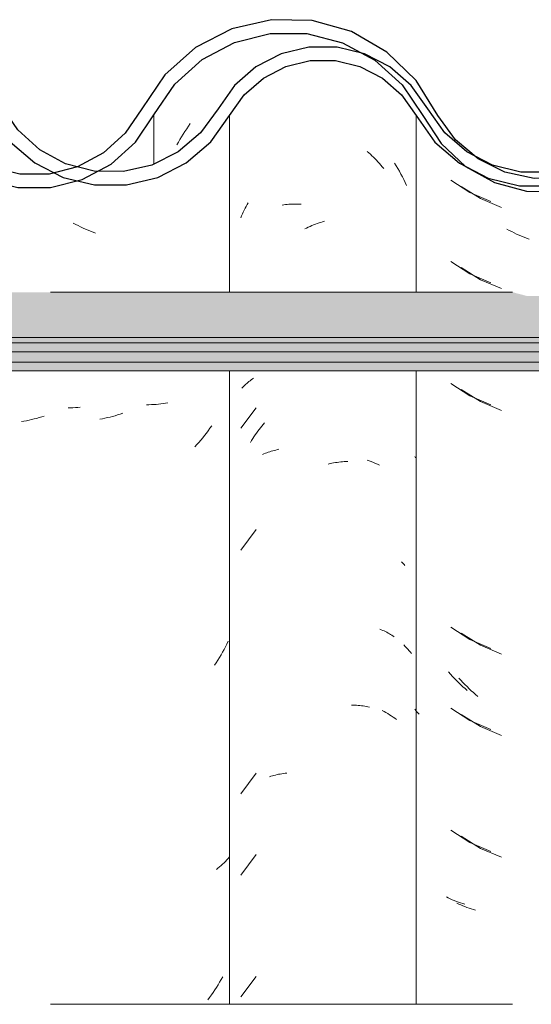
# Model space of a CAD drawing. Header units: metres. Extents: x -28.2 to 13.6, y -1.6 to 5.9.
# Tile 113 of 159: x 1.48 to 1.67, y 3.543 to 3.909. Entities that reach past the tile are written whole.
import ezdxf

# ---------------------------------------------------------------- set-up
doc = ezdxf.new("R2010")
doc.units = ezdxf.units.M
doc.layers.add('A-GLAZ-CWMG', color=7, linetype='Continuous', lineweight=5)
doc.layers.add('A-ROOF', color=7, linetype='Continuous', lineweight=5)
pattern_1 = [(50, (-14.575, 2.812), (0.364365, -0.031877), [0.0381, -0.4191]), (355, (-14.575, 2.812), (-0.070485, 0.382117), [0.03048, -0.33528]), (100.451, (-14.545, 2.81), (0.293886, 0.35023), [0.03238, -0.35618]), (46.184, (-14.575, 2.914), (0.54216, -0.084084), [0.05715, -0.62865]), (96.636, (-14.53, 2.907), (0.474805, 0.494854), [0.04857, -0.53427]), (351.184, (-14.575, 2.914), (0.47481, 0.494846), [0.04572, -0.50292]), (21, (-14.524, 2.888), (0.303226, -0.204528), [0.0381, -0.4191]), (326, (-14.524, 2.888), (0.123607, 0.36838), [0.03048, -0.33528]), (71.451, (-14.499, 2.871), (0.426833, 0.16384), [0.03238, -0.35618]), (37.5, (-14.575, 2.812), (0.0061807, 0.1691082), [0.01676, -0.31445, 0.01676, -0.3236, -0.33655]), (37.5, (-14.575, 2.812), (0.0061807, 0.1691082), [-0.67158, 0.01676, -0.31979]), (7.5, (-14.575, 2.812), (0.1336414, 0.200358), [0.01676, -0.17729, 0.01676, -0.30683, -0.12827]), (7.5, (-14.575, 2.812), (0.1336414, 0.200358), [-0.51765, 0.01676, -0.11151]), (327.5, (-14.688, 2.812), (0.2711816, -0.0114606), [0.01676, -0.11024, 0.01676, -0.37948, -0.52578]), (327.5, (-14.688, 2.812), (0.2711816, -0.0114606), [-0.52324, 0.01676, -0.50902]), (317.5, (-14.739, 2.812), (0.296258, 0.050851), [0.01676, -0.14834, 0.01676, -0.24638, -0.37338]), (317.5, (-14.739, 2.812), (0.296258, 0.050851), [-0.42824, 0.01676, -0.35662])]

# ---------------------------------------------------------------- blocks, each defined once
blk = doc.blocks.new('FP_173-CASA 1')
at = {"layer": 'A-GLAZ-CWMG', "color": 9, "true_color": 0xc0c0c0}
for p, q in [((-19.33433, 3.84671), (-19.3272, 3.84219)), ((-19.3272, 3.84219), (-19.31941, 3.8389)), ((-19.3165, 3.83039), (-19.31741, 3.83088)), ((-19.31559, 3.82992), (-19.3165, 3.83039)), ((-19.31467, 3.82946), (-19.31559, 3.82992)), ((-19.31375, 3.82902), (-19.31467, 3.82946)), ((-19.31283, 3.8286), (-19.31375, 3.82902)), ((-19.3119, 3.82819), (-19.31283, 3.8286)), ((-19.31097, 3.8278), (-19.3119, 3.82819)), ((-19.31004, 3.82743), (-19.31097, 3.8278)), ((-19.3091, 3.82707), (-19.31004, 3.82743)), ((-19.33433, 3.81657), (-19.3272, 3.81205)), ((-19.3272, 3.81205), (-19.31941, 3.80875)), ((-19.33433, 3.77135), (-19.3272, 3.76684)), ((-19.3272, 3.76684), (-19.31941, 3.76354)), ((-19.33433, 3.68092), (-19.3272, 3.67641)), ((-19.3272, 3.67641), (-19.31941, 3.67311)), ((-19.33445, 3.66343), (-19.3352, 3.66424)), ((-19.3337, 3.66263), (-19.33445, 3.66343)), ((-19.33294, 3.66184), (-19.3337, 3.66263)), ((-19.33217, 3.66107), (-19.33294, 3.66184)), ((-19.33139, 3.66031), (-19.33217, 3.66107)), ((-19.33059, 3.65957), (-19.33139, 3.66031)), ((-19.32979, 3.65884), (-19.33059, 3.65957)), ((-19.32898, 3.65812), (-19.32979, 3.65884)), ((-19.32816, 3.65742), (-19.32898, 3.65812)), ((-19.33433, 3.65078), (-19.3272, 3.64626)), ((-19.3272, 3.64626), (-19.31941, 3.64297)), ((-19.33433, 3.60557), (-19.3272, 3.60105)), ((-19.3272, 3.60105), (-19.31941, 3.59775)), ((-19.33523, 3.58041), (-19.33596, 3.58076)), ((-19.33449, 3.58007), (-19.33523, 3.58041)), ((-19.33374, 3.57975), (-19.33449, 3.58007)), ((-19.33298, 3.57944), (-19.33374, 3.57975)), ((-19.33221, 3.57915), (-19.33298, 3.57944)), ((-19.33142, 3.57887), (-19.33221, 3.57915)), ((-19.33063, 3.5786), (-19.33142, 3.57887)), ((-19.32983, 3.57835), (-19.33063, 3.5786)), ((-19.32902, 3.57811), (-19.32983, 3.57835))]:
    blk.add_line(p, q, dxfattribs=at)
blk = doc.blocks.new('FP_174-CASA 1')
at = {"layer": 'A-GLAZ-CWMG', "color": 9, "true_color": 0xc0c0c0}
for p, q in [((-19.43561, 3.86905), (-19.43494, 3.86999)), ((-19.43818, 3.86514), (-19.43756, 3.86614)), ((-19.43756, 3.86614), (-19.43692, 3.86712)), ((-19.43692, 3.86712), (-19.43627, 3.86809)), ((-19.43627, 3.86809), (-19.43561, 3.86905)), ((-19.43996, 3.86209), (-19.43938, 3.86312)), ((-19.43938, 3.86312), (-19.43878, 3.86414)), ((-19.43878, 3.86414), (-19.43818, 3.86514)), ((-19.35906, 3.85538), (-19.35845, 3.85438)), ((-19.35845, 3.85438), (-19.35786, 3.85336)), ((-19.35786, 3.85336), (-19.35728, 3.85234)), ((-19.35728, 3.85234), (-19.35671, 3.8513)), ((-19.35671, 3.8513), (-19.35616, 3.85025)), ((-19.35616, 3.85025), (-19.35563, 3.8492)), ((-19.35563, 3.8492), (-19.35511, 3.84813)), ((-19.35511, 3.84813), (-19.3546, 3.84705)), ((-19.36929, 3.74513), (-19.3685, 3.74485)), ((-19.3685, 3.74485), (-19.36773, 3.74456)), ((-19.36773, 3.74456), (-19.36697, 3.74425)), ((-19.36697, 3.74425), (-19.36621, 3.74393)), ((-19.36621, 3.74393), (-19.36547, 3.7436)), ((-19.36547, 3.7436), (-19.36474, 3.74325)), ((-19.35561, 3.67653), (-19.35511, 3.67602)), ((-19.35511, 3.67602), (-19.35461, 3.67549)), ((-19.35461, 3.67549), (-19.35414, 3.67496)), ((-19.35414, 3.67496), (-19.35367, 3.67442)), ((-19.35367, 3.67442), (-19.35322, 3.67388)), ((-19.35322, 3.67388), (-19.35279, 3.67332)), ((-19.36367, 3.65227), (-19.36297, 3.65189)), ((-19.36297, 3.65189), (-19.36228, 3.65149)), ((-19.36228, 3.65149), (-19.36161, 3.65109)), ((-19.36161, 3.65109), (-19.36094, 3.65067)), ((-19.36094, 3.65067), (-19.3603, 3.65024)), ((-19.3603, 3.65024), (-19.35966, 3.64979)), ((-19.35966, 3.64979), (-19.35904, 3.64934)), ((-19.35904, 3.64934), (-19.35843, 3.64887))]:
    blk.add_line(p, q, dxfattribs=at)
blk = doc.blocks.new('FP_175-CASA 1')
at = {"layer": 'A-GLAZ-CWMG', "color": 9, "true_color": 0xc0c0c0}
for p, q in [((-19.47942, 3.76455), (-19.48033, 3.76455)), ((-19.47852, 3.76457), (-19.47942, 3.76455)), ((-19.47762, 3.7646), (-19.47852, 3.76457)), ((-19.47672, 3.76465), (-19.47762, 3.7646)), ((-19.47583, 3.76472), (-19.47672, 3.76465)), ((-19.49577, 3.75974), (-19.49671, 3.75956)), ((-19.49483, 3.75994), (-19.49577, 3.75974)), ((-19.49389, 3.76015), (-19.49483, 3.75994)), ((-19.49295, 3.76039), (-19.49389, 3.76015)), ((-19.492, 3.76063), (-19.49295, 3.76039)), ((-19.49106, 3.7609), (-19.492, 3.76063)), ((-19.49012, 3.76119), (-19.49106, 3.7609)), ((-19.48918, 3.76149), (-19.49012, 3.76119)), ((-19.49671, 3.75956), (-19.49765, 3.7594))]:
    blk.add_line(p, q, dxfattribs=at)
blk = doc.blocks.new('Rectangular Mullion - Telha Fibrocimento - Ondulada-V162-CASA 1')
at = {"layer": 'A-GLAZ-CWMG', "true_color": 0x808080}
h = blk.add_hatch(dxfattribs=at)
h.set_pattern_fill('FP_4', color=8, style=0, pattern_type=2)
h.set_pattern_definition(pattern_1)
h.paths.add_polyline_path([(-19.47505, 3.84925), (-19.48102, 3.85024), (-19.47583, 3.8513), (-19.47535, 3.85003)])
h.paths.add_polyline_path([(-19.29776, 3.84479), (-19.28577, 3.8476), (-19.27321, 3.85464), (-19.2655, 3.86139), (-19.25149, 3.88151), (-19.24246, 3.88956), (-19.23183, 3.89525), (-19.21989, 3.89828), (-19.20688, 3.89817), (-19.19422, 3.89472), (-19.18524, 3.89013), (-19.17562, 3.88171), (-19.16084, 3.86263), (-19.15026, 3.85474), (-19.13805, 3.84978), (-19.13734, 3.85233), (-19.13319, 3.84914), (-19.12491, 3.84809), (-19.11196, 3.84973), (-19.10701, 3.85172), (-19.10792, 3.85426), (-19.10721, 3.85464), (-19.10137, 3.85771), (-19.09974, 3.85464), (-19.08864, 3.86308), (-19.08028, 3.87341), (-19.08393, 3.87548), (-19.08085, 3.88056), (-19.09284, 3.86593), (-19.10209, 3.85907), (-19.11312, 3.85462), (-19.12501, 3.85312), (-19.13805, 3.85517), (-19.14773, 3.85907), (-19.15759, 3.86652), (-19.16466, 3.87491), (-19.16851, 3.87332), (-19.17562, 3.88346), (-19.17273, 3.88611), (-19.17635, 3.88854), (-19.18024, 3.89002), (-19.17775, 3.88533), (-19.18524, 3.89192), (-19.1833, 3.89482), (-19.19656, 3.90091), (-19.20688, 3.90338), (-19.20815, 3.90072), (-19.20984, 3.90092), (-19.2218, 3.90091), (-19.23408, 3.89793), (-19.24542, 3.89205), (-19.25508, 3.88363), (-19.25591, 3.88363), (-19.26189, 3.87543), (-19.26132, 3.8748), (-19.26249, 3.87314), (-19.26343, 3.87314), (-19.27163, 3.86139), (-19.2785, 3.85538), (-19.28913, 3.84984), (-19.30202, 3.84697), (-19.30889, 3.84697), (-19.30664, 3.84966), (-19.30729, 3.84966), (-19.31809, 3.852), (-19.32821, 3.85704), (-19.33651, 3.86402), (-19.3441, 3.87466), (-19.35107, 3.88597), (-19.36197, 3.89657), (-19.37511, 3.90414), (-19.39162, 3.90826), (-19.40524, 3.90846), (-19.41953, 3.90514), (-19.43299, 3.89818), (-19.44435, 3.88808), (-19.45908, 3.86642), (-19.46721, 3.85911), (-19.47683, 3.85398), (-19.4817, 3.85235), (-19.48209, 3.85003), (-19.48551, 3.85178), (-19.48738, 3.8513), (-19.49894, 3.85141), (-19.51072, 3.8548), (-19.51851, 3.85886), (-19.52671, 3.86609), (-19.54103, 3.88678), (-19.55161, 3.8962), (-19.56607, 3.90331), (-19.57858, 3.90625), (-19.59188, 3.9063), (-19.60559, 3.90297), (-19.61813, 3.89645), (-19.62878, 3.88711), (-19.63693, 3.87548), (-19.63361, 3.87301), (-19.6427, 3.86206), (-19.65299, 3.8551), (-19.65437, 3.85771), (-19.65922, 3.85463), (-19.66092, 3.85426), (-19.66017, 3.85165), (-19.6667, 3.84951), (-19.67801, 3.84808), (-19.68702, 3.84978), (-19.69034, 3.85233), (-19.69105, 3.84978), (-19.70472, 3.85583), (-19.71384, 3.86262), (-19.70326, 3.85402), (-19.69457, 3.84949), (-19.68227, 3.84662), (-19.67089, 3.84663), (-19.65922, 3.84951), (-19.64855, 3.8551), (-19.63885, 3.86401), (-19.62514, 3.88364), (-19.61542, 3.8922), (-19.60398, 3.89818), (-19.59146, 3.90126), (-19.57778, 3.90106), (-19.5641, 3.89713), (-19.55463, 3.89216), (-19.54468, 3.88325), (-19.53058, 3.86288), (-19.52147, 3.85479), (-19.50857, 3.8486), (-19.49826, 3.84624), (-19.48682, 3.84628), (-19.4736, 3.85003), (-19.46434, 3.85498), (-19.45529, 3.86313), (-19.44072, 3.8846), (-19.43053, 3.89375), (-19.41847, 3.90015), (-19.40479, 3.90342), (-19.38968, 3.90289), (-19.37841, 3.90003), (-19.36585, 3.89307), (-19.35625, 3.88435), (-19.34861, 3.87295), (-19.34497, 3.87295), (-19.34048, 3.86663), (-19.33725, 3.86381), (-19.34162, 3.86237), (-19.33231, 3.85951), (-19.33463, 3.85587), (-19.33172, 3.85356), (-19.32197, 3.84816), (-19.31007, 3.84498), (-19.30073, 3.84484)])
h.paths.add_polyline_path([(-19.82245, 3.8633), (-19.82321, 3.86397), (-19.82209, 3.86502)])
h.paths.add_polyline_path([(-19.8619, 3.84695), (-19.85376, 3.84697), (-19.84213, 3.84984), (-19.8315, 3.85538), (-19.82245, 3.8633), (-19.82061, 3.86663), (-19.81619, 3.87351), (-19.81549, 3.87314), (-19.81432, 3.8748), (-19.81484, 3.87561), (-19.80858, 3.88408), (-19.80808, 3.88363), (-19.79842, 3.89205), (-19.78483, 3.89848), (-19.77469, 3.90094), (-19.76047, 3.90109), (-19.75988, 3.90338), (-19.74722, 3.90035), (-19.7363, 3.89482), (-19.73824, 3.89192), (-19.7378, 3.89153), (-19.73075, 3.88533), (-19.73324, 3.89002), (-19.72798, 3.88802), (-19.72573, 3.88611), (-19.72862, 3.88346), (-19.72125, 3.87295), (-19.71746, 3.87502), (-19.71517, 3.87295), (-19.72492, 3.88685), (-19.73559, 3.89619), (-19.74956, 3.90302), (-19.76194, 3.90594), (-19.77532, 3.90596), (-19.78888, 3.90265), (-19.80128, 3.89619), (-19.81183, 3.88697), (-19.8278, 3.86524), (-19.83438, 3.85951), (-19.84398, 3.85454), (-19.85446, 3.85198), (-19.86572, 3.85209), (-19.87736, 3.85539), (-19.87098, 3.85198), (-19.86053, 3.84926), (-19.86189, 3.84697)])
h.paths.add_polyline_path([(-18.95557, 3.84716), (-18.95557, 3.8486), (-18.95772, 3.84913), (-18.96878, 3.85436), (-18.97816, 3.85819), (-18.9876, 3.86529), (-19.0033, 3.88523), (-19.01484, 3.89376), (-19.02841, 3.89888), (-19.04035, 3.90039), (-19.04358, 3.9), (-19.05306, 3.89709), (-19.06409, 3.89073), (-19.07213, 3.88295), (-19.0624, 3.8898), (-19.05093, 3.89406), (-19.03846, 3.8952), (-19.02642, 3.89314), (-19.01722, 3.88947), (-19.00748, 3.88232), (-18.9943, 3.86529), (-18.99168, 3.86255), (-18.9845, 3.85638), (-18.97634, 3.85162), (-18.96618, 3.84829), (-18.95584, 3.84719)])
h.paths.add_polyline_path([(-20.01734, 3.84723), (-20.01162, 3.84723), (-20.00004, 3.85003), (-19.98759, 3.85704), (-19.98036, 3.86325), (-19.96788, 3.88065), (-19.9608, 3.88684), (-19.95086, 3.89157), (-19.94339, 3.8934), (-19.93345, 3.89325), (-19.92377, 3.89056), (-19.91661, 3.88684), (-19.90925, 3.88025), (-19.8971, 3.86313), (-19.88802, 3.85526), (-19.88697, 3.85526), (-19.88763, 3.85587), (-19.88577, 3.85965), (-19.89483, 3.86257), (-19.89049, 3.86402), (-19.89483, 3.86852), (-19.898, 3.87298), (-19.90161, 3.87295), (-19.9102, 3.88521), (-19.91939, 3.89356), (-19.92588, 3.89657), (-19.93403, 3.89842), (-19.94468, 3.89824), (-19.95419, 3.89592), (-19.96355, 3.89106), (-19.97151, 3.88412), (-19.98409, 3.86661), (-19.99372, 3.85887), (-20.00218, 3.85462), (-20.0128, 3.85218), (-20.02256, 3.85218), (-20.02886, 3.84852), (-20.02352, 3.84723)])
h.paths.add_polyline_path([(-20.02805, 3.84925), (-20.02886, 3.85129), (-20.03272, 3.85003), (-20.02886, 3.84938)])
h.paths.add_polyline_path([(-20.03509, 3.85003), (-20.03423, 3.85286), (-20.02992, 3.85398), (-20.03509, 3.85557), (-20.04384, 3.86029), (-20.05196, 3.86763), (-20.05814, 3.87669), (-20.06182, 3.87295), (-20.05478, 3.86325), (-20.04384, 3.85451), (-20.03982, 3.85245)])
h.paths.add_polyline_path([(-19.68241, 3.85054), (-19.68227, 3.85163), (-19.68599, 3.85255), (-19.6829, 3.85081)])
h.paths.add_polyline_path([(-19.12941, 3.85054), (-19.13184, 3.85226), (-19.12927, 3.85163)])
h.paths.add_polyline_path([(-19.71404, 3.86328), (-19.71059, 3.86641), (-19.71606, 3.86977), (-19.7143, 3.86411)])
h.paths.add_polyline_path([(-19.16104, 3.86328), (-19.16306, 3.86977), (-19.15785, 3.86618), (-19.16084, 3.86346)])
h.paths.add_polyline_path([(-19.26945, 3.8633), (-19.26946, 3.86468), (-19.27021, 3.86397)])
at = {"layer": 'A-GLAZ-CWMG'}
blk.add_line((-19.44843, 3.87324), (-19.44843, 3.855), dxfattribs=at)
at = {"layer": 'A-GLAZ-CWMG', "lineweight": 25, "flags": 128}
for points in [[(-19.34308, 3.873), (-19.35107, 3.88597), (-19.36197, 3.89657), (-19.37511, 3.90414), (-19.38968, 3.90822), (-19.40479, 3.90856), (-19.41953, 3.90514), (-19.43299, 3.89818), (-19.44435, 3.88808), (-19.45291, 3.87548)], [(-19.44843, 3.87324), (-19.44072, 3.8846), (-19.43053, 3.89375), (-19.41847, 3.90015), (-19.40524, 3.90342), (-19.39162, 3.90338), (-19.37841, 3.90003), (-19.36639, 3.89356), (-19.35625, 3.88435), (-19.34861, 3.87295)], [(-19.5375, 3.87295), (-19.53058, 3.86288), (-19.52147, 3.85479), (-19.51072, 3.84913), (-19.49894, 3.84624), (-19.48682, 3.84628), (-19.47505, 3.84925), (-19.46434, 3.85498), (-19.45529, 3.86313), (-19.44843, 3.87324)], [(-19.45291, 3.87548), (-19.45908, 3.86642), (-19.46721, 3.85911), (-19.47683, 3.85398), (-19.48738, 3.8513), (-19.49826, 3.85125), (-19.50884, 3.85382), (-19.51851, 3.85886), (-19.52671, 3.86609), (-19.53297, 3.87509)], [(-19.34861, 3.87295), (-19.34183, 3.86257), (-19.33277, 3.85414), (-19.32197, 3.84816), (-19.31007, 3.84498), (-19.29776, 3.84479), (-19.28577, 3.8476), (-19.2748, 3.85325), (-19.2655, 3.86139), (-19.2584, 3.87156)], [(-19.26193, 3.87548), (-19.26794, 3.86612), (-19.27599, 3.85847), (-19.28561, 3.853), (-19.29625, 3.85), (-19.30729, 3.84966), (-19.31809, 3.852), (-19.32802, 3.85688), (-19.33651, 3.86402), (-19.34308, 3.873)]]:
    blk.add_lwpolyline(points, dxfattribs=at)
at = {"layer": 'A-GLAZ-CWMG'}
for name in ['FP_174-CASA 1', 'FP_173-CASA 1', 'FP_175-CASA 1']:
    blk.add_blockref(name, (0, 0), dxfattribs=at)
blk = doc.blocks.new('FP_180-CASA 1')
at = {"layer": 'A-GLAZ-CWMG', "color": 9, "true_color": 0xc0c0c0}
for p, q in [((-19.33824, 3.84897), (-19.33114, 3.8444)), ((-19.33114, 3.8444), (-19.32338, 3.84105)), ((-19.33824, 3.81883), (-19.33114, 3.81425)), ((-19.33114, 3.81425), (-19.32338, 3.8109)), ((-19.33824, 3.77361), (-19.33114, 3.76904)), ((-19.33114, 3.76904), (-19.32338, 3.76569)), ((-19.35135, 3.74593), (-19.35161, 3.74652)), ((-19.33824, 3.68318), (-19.33114, 3.67861)), ((-19.33114, 3.67861), (-19.32338, 3.67526)), ((-19.33836, 3.66569), (-19.3391, 3.66651)), ((-19.33762, 3.66488), (-19.33836, 3.66569)), ((-19.33686, 3.66409), (-19.33762, 3.66488)), ((-19.33609, 3.66331), (-19.33686, 3.66409)), ((-19.33531, 3.66255), (-19.33609, 3.66331)), ((-19.33452, 3.6618), (-19.33531, 3.66255)), ((-19.33373, 3.66106), (-19.33452, 3.6618)), ((-19.33292, 3.66034), (-19.33373, 3.66106)), ((-19.33211, 3.65963), (-19.33292, 3.66034)), ((-19.35121, 3.65223), (-19.35161, 3.65272)), ((-19.3508, 3.65175), (-19.35121, 3.65223)), ((-19.35038, 3.65127), (-19.3508, 3.65175)), ((-19.34995, 3.6508), (-19.35038, 3.65127)), ((-19.33824, 3.65304), (-19.33114, 3.64847)), ((-19.33114, 3.64847), (-19.32338, 3.64512)), ((-19.33824, 3.60783), (-19.33114, 3.60325)), ((-19.33114, 3.60325), (-19.32338, 3.5999)), ((-19.33914, 3.58268), (-19.33986, 3.58303)), ((-19.3384, 3.58233), (-19.33914, 3.58268)), ((-19.33765, 3.58201), (-19.3384, 3.58233)), ((-19.3369, 3.58169), (-19.33765, 3.58201)), ((-19.33613, 3.58139), (-19.3369, 3.58169)), ((-19.33535, 3.5811), (-19.33613, 3.58139)), ((-19.33456, 3.58083), (-19.33535, 3.5811)), ((-19.33377, 3.58057), (-19.33456, 3.58083)), ((-19.33296, 3.58033), (-19.33377, 3.58057))]:
    blk.add_line(p, q, dxfattribs=at)
blk = doc.blocks.new('FP_181-CASA 1')
at = {"layer": 'A-GLAZ-CWMG', "color": 9, "true_color": 0xc0c0c0}
for p, q in [((-19.36921, 3.85964), (-19.36862, 3.85912)), ((-19.36862, 3.85912), (-19.36804, 3.8586)), ((-19.36804, 3.8586), (-19.36747, 3.85806)), ((-19.36747, 3.85806), (-19.3669, 3.85751)), ((-19.3669, 3.85751), (-19.36634, 3.85695)), ((-19.36634, 3.85695), (-19.36578, 3.85638)), ((-19.36578, 3.85638), (-19.36524, 3.8558)), ((-19.36524, 3.8558), (-19.3647, 3.8552)), ((-19.3647, 3.8552), (-19.36417, 3.8546)), ((-19.36417, 3.8546), (-19.36364, 3.85399)), ((-19.36364, 3.85399), (-19.36313, 3.85337)), ((-19.41385, 3.83996), (-19.41348, 3.84064)), ((-19.39893, 3.84), (-19.3983, 3.84005)), ((-19.3983, 3.84005), (-19.39767, 3.84009)), ((-19.39767, 3.84009), (-19.39704, 3.84012)), ((-19.39704, 3.84012), (-19.39641, 3.84013)), ((-19.39641, 3.84013), (-19.39577, 3.84014)), ((-19.39577, 3.84014), (-19.39512, 3.84013)), ((-19.39512, 3.84013), (-19.39447, 3.8401)), ((-19.39447, 3.8401), (-19.39382, 3.84007)), ((-19.41589, 3.83574), (-19.41558, 3.83646)), ((-19.41558, 3.83646), (-19.41525, 3.83717)), ((-19.41525, 3.83717), (-19.41492, 3.83787)), ((-19.41492, 3.83787), (-19.41457, 3.83858)), ((-19.41457, 3.83858), (-19.41422, 3.83927)), ((-19.41422, 3.83927), (-19.41385, 3.83996)), ((-19.40077, 3.83978), (-19.40016, 3.83987)), ((-19.40016, 3.83987), (-19.39954, 3.83994)), ((-19.39954, 3.83994), (-19.39893, 3.84)), ((-19.4162, 3.83501), (-19.41589, 3.83574)), ((-19.38847, 3.83266), (-19.3878, 3.83291)), ((-19.3878, 3.83291), (-19.38713, 3.83313)), ((-19.38713, 3.83313), (-19.38646, 3.83335)), ((-19.38646, 3.83335), (-19.38579, 3.83355)), ((-19.38579, 3.83355), (-19.38512, 3.83375)), ((-19.39246, 3.83094), (-19.3918, 3.83126)), ((-19.3918, 3.83126), (-19.39114, 3.83157)), ((-19.39114, 3.83157), (-19.39047, 3.83186)), ((-19.39047, 3.83186), (-19.38981, 3.83214)), ((-19.38981, 3.83214), (-19.38914, 3.83241)), ((-19.38914, 3.83241), (-19.38847, 3.83266)), ((-19.41357, 3.77395), (-19.41316, 3.77429)), ((-19.41316, 3.77429), (-19.41274, 3.77461)), ((-19.41274, 3.77461), (-19.41232, 3.77493)), ((-19.41232, 3.77493), (-19.41188, 3.77524)), ((-19.41188, 3.77524), (-19.41143, 3.77554)), ((-19.41579, 3.77181), (-19.41544, 3.77218)), ((-19.41544, 3.77218), (-19.41509, 3.77255)), ((-19.41509, 3.77255), (-19.41473, 3.77291)), ((-19.41473, 3.77291), (-19.41435, 3.77327)), ((-19.41435, 3.77327), (-19.41396, 3.77361)), ((-19.41396, 3.77361), (-19.41357, 3.77395)), ((-19.41048, 3.76456), (-19.4162, 3.75695)), ((-19.4099, 3.75581), (-19.40941, 3.75646)), ((-19.40941, 3.75646), (-19.40891, 3.7571)), ((-19.40891, 3.7571), (-19.40841, 3.75774)), ((-19.40841, 3.75774), (-19.4079, 3.75836)), ((-19.4079, 3.75836), (-19.40738, 3.75898)), ((-19.41262, 3.7517), (-19.41219, 3.75241)), ((-19.41219, 3.75241), (-19.41175, 3.7531)), ((-19.41175, 3.7531), (-19.4113, 3.75379)), ((-19.4113, 3.75379), (-19.41084, 3.75447)), ((-19.41084, 3.75447), (-19.41037, 3.75514)), ((-19.41037, 3.75514), (-19.4099, 3.75581)), ((-19.40433, 3.74858), (-19.40376, 3.74874)), ((-19.40376, 3.74874), (-19.40318, 3.74888)), ((-19.40318, 3.74888), (-19.4026, 3.74901)), ((-19.4026, 3.74901), (-19.40201, 3.74914)), ((-19.40812, 3.74721), (-19.4076, 3.74744)), ((-19.4076, 3.74744), (-19.40707, 3.74765)), ((-19.40707, 3.74765), (-19.40654, 3.74786)), ((-19.40654, 3.74786), (-19.406, 3.74806)), ((-19.406, 3.74806), (-19.40545, 3.74824)), ((-19.40545, 3.74824), (-19.40489, 3.74842)), ((-19.40489, 3.74842), (-19.40433, 3.74858)), ((-19.38372, 3.74367), (-19.38305, 3.74382)), ((-19.38305, 3.74382), (-19.38239, 3.74396)), ((-19.38239, 3.74396), (-19.38172, 3.74409)), ((-19.38172, 3.74409), (-19.38105, 3.7442)), ((-19.38105, 3.7442), (-19.38039, 3.7443)), ((-19.38039, 3.7443), (-19.37973, 3.74439)), ((-19.37973, 3.74439), (-19.37907, 3.74447)), ((-19.37907, 3.74447), (-19.37841, 3.74453)), ((-19.37841, 3.74453), (-19.37775, 3.74458)), ((-19.37775, 3.74458), (-19.3771, 3.74462)), ((-19.3771, 3.74462), (-19.37645, 3.74464)), ((-19.41048, 3.71934), (-19.4162, 3.71173)), ((-19.35646, 3.70735), (-19.35614, 3.70702)), ((-19.35614, 3.70702), (-19.35582, 3.70668)), ((-19.35582, 3.70668), (-19.35551, 3.70634)), ((-19.35551, 3.70634), (-19.35522, 3.70599)), ((-19.36454, 3.6824), (-19.36401, 3.68218)), ((-19.36401, 3.68218), (-19.36349, 3.68196)), ((-19.36349, 3.68196), (-19.36298, 3.68173)), ((-19.36298, 3.68173), (-19.36248, 3.68148)), ((-19.36248, 3.68148), (-19.36198, 3.68123)), ((-19.36198, 3.68123), (-19.3615, 3.68097)), ((-19.3615, 3.68097), (-19.36102, 3.6807)), ((-19.36102, 3.6807), (-19.36055, 3.68042)), ((-19.36055, 3.68042), (-19.36009, 3.68013)), ((-19.36009, 3.68013), (-19.35964, 3.67983)), ((-19.35964, 3.67983), (-19.3592, 3.67952)), ((-19.37512, 3.65423), (-19.37448, 3.65421)), ((-19.37448, 3.65421), (-19.37385, 3.65419)), ((-19.37385, 3.65419), (-19.37322, 3.65415)), ((-19.37322, 3.65415), (-19.37259, 3.6541)), ((-19.37259, 3.6541), (-19.37197, 3.65404)), ((-19.37197, 3.65404), (-19.37136, 3.65397)), ((-19.37136, 3.65397), (-19.37075, 3.65389)), ((-19.37075, 3.65389), (-19.37015, 3.65379)), ((-19.37015, 3.65379), (-19.36955, 3.65368)), ((-19.36955, 3.65368), (-19.36896, 3.65357)), ((-19.36896, 3.65357), (-19.36837, 3.65344)), ((-19.41048, 3.62891), (-19.4162, 3.6213)), ((-19.40445, 3.62798), (-19.40388, 3.62814)), ((-19.40388, 3.62814), (-19.40331, 3.62828)), ((-19.40331, 3.62828), (-19.40273, 3.62842)), ((-19.40273, 3.62842), (-19.40214, 3.62854)), ((-19.40214, 3.62854), (-19.40154, 3.62865)), ((-19.40154, 3.62865), (-19.40094, 3.62875)), ((-19.40094, 3.62875), (-19.40034, 3.62884)), ((-19.40034, 3.62884), (-19.39972, 3.62892)), ((-19.39972, 3.62892), (-19.39911, 3.62899)), ((-19.40557, 3.62763), (-19.40501, 3.62781)), ((-19.40501, 3.62781), (-19.40445, 3.62798)), ((-19.41048, 3.59877), (-19.4162, 3.59116)), ((-19.41048, 3.55356), (-19.4162, 3.54595))]:
    blk.add_line(p, q, dxfattribs=at)
blk = doc.blocks.new('FP_182-CASA 1')
at = {"layer": 'A-GLAZ-CWMG', "color": 9, "true_color": 0xc0c0c0}
for p, q in [((-19.4775, 3.8326), (-19.47841, 3.83308)), ((-19.47659, 3.83213), (-19.4775, 3.8326)), ((-19.47567, 3.83168), (-19.47659, 3.83213)), ((-19.47475, 3.83125), (-19.47567, 3.83168)), ((-19.47383, 3.83084), (-19.47475, 3.83125)), ((-19.4729, 3.83044), (-19.47383, 3.83084)), ((-19.47197, 3.83006), (-19.4729, 3.83044)), ((-19.47103, 3.82969), (-19.47197, 3.83006)), ((-19.4701, 3.82934), (-19.47103, 3.82969)), ((-19.4503, 3.76568), (-19.45121, 3.76567)), ((-19.4494, 3.76571), (-19.4503, 3.76568)), ((-19.4485, 3.76575), (-19.4494, 3.76571)), ((-19.44761, 3.76581), (-19.4485, 3.76575)), ((-19.44672, 3.76589), (-19.44761, 3.76581)), ((-19.44584, 3.76598), (-19.44672, 3.76589)), ((-19.44496, 3.76609), (-19.44584, 3.76598)), ((-19.4441, 3.76621), (-19.44496, 3.76609)), ((-19.44324, 3.76635), (-19.4441, 3.76621)), ((-19.46756, 3.76048), (-19.4685, 3.76031)), ((-19.46662, 3.76068), (-19.46756, 3.76048)), ((-19.46568, 3.76089), (-19.46662, 3.76068)), ((-19.46474, 3.76111), (-19.46568, 3.76089)), ((-19.4638, 3.76136), (-19.46474, 3.76111)), ((-19.46286, 3.76162), (-19.4638, 3.76136)), ((-19.46191, 3.7619), (-19.46286, 3.76162)), ((-19.46097, 3.7622), (-19.46191, 3.7619)), ((-19.46004, 3.76251), (-19.46097, 3.7622)), ((-19.42829, 3.75605), (-19.42896, 3.75516)), ((-19.42763, 3.75695), (-19.42829, 3.75605)), ((-19.42698, 3.75787), (-19.42763, 3.75695)), ((-19.43105, 3.75256), (-19.43177, 3.75172)), ((-19.43034, 3.75342), (-19.43105, 3.75256)), ((-19.42965, 3.75428), (-19.43034, 3.75342)), ((-19.42896, 3.75516), (-19.42965, 3.75428)), ((-19.4325, 3.7509), (-19.43325, 3.75008)), ((-19.43177, 3.75172), (-19.4325, 3.7509)), ((-19.42188, 3.67586), (-19.42241, 3.67485)), ((-19.42136, 3.67687), (-19.42188, 3.67586)), ((-19.42086, 3.6779), (-19.42136, 3.67687)), ((-19.42352, 3.67286), (-19.4241, 3.67189)), ((-19.42296, 3.67385), (-19.42352, 3.67286)), ((-19.42241, 3.67485), (-19.42296, 3.67385)), ((-19.42529, 3.66996), (-19.4259, 3.66902)), ((-19.42468, 3.67092), (-19.42529, 3.66996)), ((-19.4241, 3.67189), (-19.42468, 3.67092)), ((-19.42239, 3.59569), (-19.42293, 3.59517)), ((-19.42185, 3.59622), (-19.42239, 3.59569)), ((-19.42134, 3.59676), (-19.42185, 3.59622)), ((-19.42083, 3.5973), (-19.42134, 3.59676)), ((-19.42034, 3.59786), (-19.42083, 3.5973)), ((-19.42466, 3.59367), (-19.42526, 3.59319)), ((-19.42407, 3.59416), (-19.42466, 3.59367)), ((-19.42349, 3.59466), (-19.42407, 3.59416)), ((-19.42293, 3.59517), (-19.42349, 3.59466)), ((-19.42405, 3.5514), (-19.42464, 3.55043)), ((-19.42347, 3.55237), (-19.42405, 3.5514)), ((-19.42291, 3.55336), (-19.42347, 3.55237)), ((-19.42585, 3.54852), (-19.42648, 3.54759)), ((-19.42524, 3.54947), (-19.42585, 3.54852)), ((-19.42464, 3.55043), (-19.42524, 3.54947)), ((-19.42777, 3.54576), (-19.42843, 3.54486)), ((-19.42712, 3.54667), (-19.42777, 3.54576)), ((-19.42648, 3.54759), (-19.42712, 3.54667))]:
    blk.add_line(p, q, dxfattribs=at)
blk = doc.blocks.new('Rectangular Mullion - Telha Fibrocimento - Ondulada-V176-CASA 1')
at = {"layer": 'A-GLAZ-CWMG', "true_color": 0x808080}
h = blk.add_hatch(dxfattribs=at)
h.set_pattern_fill('FP_4', color=8, style=0, pattern_type=2)
h.set_pattern_definition(pattern_1)
h.paths.add_polyline_path([(-18.74476, 3.84479), (-18.73277, 3.8476), (-18.7218, 3.85325), (-18.7125, 3.86139), (-18.69849, 3.88151), (-18.68946, 3.88956), (-18.67883, 3.89525), (-18.66689, 3.89828), (-18.65388, 3.89817), (-18.64122, 3.89472), (-18.63261, 3.89044), (-18.62335, 3.88268), (-18.60784, 3.86263), (-18.59726, 3.85474), (-18.5837, 3.8496), (-18.57053, 3.84826), (-18.55896, 3.84973), (-18.54674, 3.85464), (-18.53613, 3.86248), (-18.52017, 3.88218), (-18.51046, 3.88937), (-18.49889, 3.89393), (-18.48673, 3.89536), (-18.47342, 3.89314), (-18.46422, 3.88947), (-18.45448, 3.88232), (-18.4413, 3.86529), (-18.43868, 3.86255), (-18.43259, 3.85701), (-18.42334, 3.85162), (-18.41204, 3.84817), (-18.41004, 3.84829), (-18.41004, 3.85318), (-18.41578, 3.85436), (-18.42516, 3.85819), (-18.4346, 3.86529), (-18.4503, 3.88523), (-18.46101, 3.89341), (-18.47541, 3.89888), (-18.48735, 3.90039), (-18.50006, 3.89887), (-18.51264, 3.89388), (-18.52345, 3.88596), (-18.5395, 3.86618), (-18.54909, 3.85907), (-18.56204, 3.85437), (-18.57201, 3.85312), (-18.58505, 3.85517), (-18.59473, 3.85907), (-18.60432, 3.86618), (-18.62335, 3.88917), (-18.62959, 3.89446), (-18.64341, 3.90088), (-18.65515, 3.90338), (-18.66718, 3.90331), (-18.67954, 3.90035), (-18.69117, 3.89446), (-18.70115, 3.88602), (-18.71255, 3.86984), (-18.71494, 3.86612), (-18.72299, 3.85847), (-18.73277, 3.85295), (-18.74476, 3.84995), (-18.75429, 3.84966), (-18.76509, 3.852), (-18.77521, 3.85704), (-18.78351, 3.86402), (-18.79008, 3.873), (-18.79807, 3.88597), (-18.80897, 3.89657), (-18.82211, 3.90414), (-18.83862, 3.90826), (-18.85224, 3.90846), (-18.86653, 3.90514), (-18.87999, 3.89818), (-18.89135, 3.88808), (-18.90608, 3.86642), (-18.91421, 3.85911), (-18.92383, 3.85398), (-18.93438, 3.8513), (-18.94594, 3.85141), (-18.95772, 3.8548), (-18.96551, 3.85886), (-18.97371, 3.86609), (-18.98803, 3.88678), (-18.99861, 3.8962), (-19.01307, 3.90331), (-19.02558, 3.90625), (-19.03888, 3.9063), (-19.05384, 3.90232), (-19.06513, 3.89645), (-19.07578, 3.88711), (-19.08393, 3.87548), (-19.08061, 3.87301), (-19.0897, 3.86206), (-19.09999, 3.8551), (-19.10137, 3.85771), (-19.10622, 3.85463), (-19.10792, 3.85426), (-19.10717, 3.85165), (-19.1137, 3.84951), (-19.12501, 3.84808), (-19.13402, 3.84978), (-19.13734, 3.85233), (-19.13805, 3.84978), (-19.15172, 3.85583), (-19.16084, 3.86262), (-19.15026, 3.85402), (-19.14157, 3.84949), (-19.12927, 3.84662), (-19.11789, 3.84663), (-19.10622, 3.84951), (-19.09555, 3.8551), (-19.0865, 3.86308), (-19.07214, 3.88364), (-19.06242, 3.8922), (-19.05098, 3.89818), (-19.03846, 3.90126), (-19.02478, 3.90106), (-19.0111, 3.89713), (-19.00163, 3.89216), (-18.99168, 3.88325), (-18.97758, 3.86288), (-18.96847, 3.85479), (-18.95557, 3.8486), (-18.94526, 3.84624), (-18.93382, 3.84628), (-18.92205, 3.84925), (-18.91134, 3.85498), (-18.90229, 3.86313), (-18.88772, 3.8846), (-18.87753, 3.89375), (-18.86547, 3.90015), (-18.85179, 3.90342), (-18.83668, 3.90289), (-18.82541, 3.90003), (-18.81339, 3.89356), (-18.80325, 3.88435), (-18.78883, 3.86257), (-18.77977, 3.85414), (-18.76897, 3.84816), (-18.75707, 3.84498), (-18.75429, 3.84494)])
h.paths.add_polyline_path([(-19.26945, 3.8633), (-19.27021, 3.86397), (-19.26909, 3.86502)])
h.paths.add_polyline_path([(-19.3089, 3.84695), (-19.30076, 3.84697), (-19.28784, 3.85051), (-19.2785, 3.85538), (-19.26945, 3.8633), (-19.26761, 3.86663), (-19.26319, 3.87351), (-19.26249, 3.87314), (-19.26132, 3.8748), (-19.26184, 3.87561), (-19.25558, 3.88408), (-19.25508, 3.88363), (-19.24542, 3.89205), (-19.23183, 3.89848), (-19.22169, 3.90094), (-19.20747, 3.90109), (-19.20688, 3.90338), (-19.19422, 3.90035), (-19.1833, 3.89482), (-19.18524, 3.89192), (-19.1848, 3.89153), (-19.17775, 3.88533), (-19.18024, 3.89002), (-19.17498, 3.88802), (-19.17273, 3.88611), (-19.17562, 3.88346), (-19.16825, 3.87295), (-19.16446, 3.87502), (-19.16217, 3.87295), (-19.17192, 3.88685), (-19.18259, 3.89619), (-19.19656, 3.90302), (-19.20984, 3.90594), (-19.22232, 3.90596), (-19.23588, 3.90265), (-19.24884, 3.8957), (-19.25883, 3.88697), (-19.2748, 3.86524), (-19.28138, 3.85951), (-19.29098, 3.85454), (-19.30146, 3.85198), (-19.31272, 3.85209), (-19.32436, 3.85539), (-19.31798, 3.85198), (-19.30753, 3.84926), (-19.30889, 3.84697)])
h.paths.add_polyline_path([(-19.45862, 3.84723), (-19.44704, 3.85003), (-19.43459, 3.85704), (-19.42736, 3.86325), (-19.41488, 3.88065), (-19.4078, 3.88684), (-19.39948, 3.89117), (-19.39039, 3.8934), (-19.38045, 3.89325), (-19.37077, 3.89056), (-19.36361, 3.88684), (-19.35625, 3.88025), (-19.3441, 3.86313), (-19.33502, 3.85526), (-19.33397, 3.85526), (-19.33463, 3.85587), (-19.33277, 3.85965), (-19.34183, 3.86257), (-19.33749, 3.86402), (-19.34183, 3.86852), (-19.345, 3.87298), (-19.34861, 3.87295), (-19.3572, 3.88521), (-19.36639, 3.89356), (-19.37288, 3.89657), (-19.38103, 3.89842), (-19.39168, 3.89824), (-19.40119, 3.89592), (-19.41055, 3.89106), (-19.41851, 3.88412), (-19.43109, 3.86661), (-19.44072, 3.85887), (-19.44918, 3.85462), (-19.4598, 3.85218), (-19.46956, 3.85218), (-19.47692, 3.84878), (-19.47052, 3.84723), (-19.4598, 3.84723)])
h.paths.add_polyline_path([(-19.47505, 3.84925), (-19.47583, 3.8513), (-19.47972, 3.85003), (-19.47683, 3.84954)])
h.paths.add_polyline_path([(-19.48209, 3.85003), (-19.48123, 3.85286), (-19.47692, 3.85398), (-19.48285, 3.85598), (-19.49084, 3.86029), (-19.49896, 3.86763), (-19.50514, 3.87669), (-19.50882, 3.87295), (-19.50178, 3.86325), (-19.49084, 3.85451), (-19.48285, 3.85041)])
h.paths.add_polyline_path([(-19.12941, 3.85054), (-19.12927, 3.85163), (-19.13184, 3.8519), (-19.1299, 3.85081)])
h.paths.add_polyline_path([(-19.16104, 3.86328), (-19.15759, 3.86641), (-19.16306, 3.86977), (-19.1613, 3.86411)])
at = {"layer": 'A-GLAZ-CWMG'}
for p, q in [((-19.42032, 3.87295), (-19.42032, 3.80742)), ((-19.3511, 3.87295), (-19.3511, 3.80742)), ((-19.42032, 3.77825), (-19.42032, 3.5432)), ((-19.3511, 3.77825), (-19.3511, 3.5432))]:
    blk.add_line(p, q, dxfattribs=at)
at = {"layer": 'A-GLAZ-CWMG', "lineweight": 25, "flags": 128}
for points in [[(-19.34677, 3.87548), (-19.3529, 3.88412), (-19.36087, 3.89106), (-19.37023, 3.89592), (-19.38045, 3.89842), (-19.39097, 3.89842), (-19.40119, 3.89592), (-19.41055, 3.89106), (-19.41851, 3.88412), (-19.42464, 3.87548)], [(-19.42032, 3.87295), (-19.41488, 3.88065), (-19.4078, 3.88684), (-19.39948, 3.89117), (-19.39039, 3.8934), (-19.38103, 3.8934), (-19.37193, 3.89117), (-19.36361, 3.88684), (-19.35654, 3.88065), (-19.3511, 3.87295)], [(-19.42464, 3.87548), (-19.43109, 3.86661), (-19.43943, 3.85952), (-19.44918, 3.85462), (-19.4598, 3.85218), (-19.47069, 3.85235), (-19.48123, 3.8551), (-19.49084, 3.86029), (-19.49896, 3.86763), (-19.50514, 3.87669)], [(-19.50882, 3.87295), (-19.50178, 3.86325), (-19.4927, 3.85546), (-19.48209, 3.85003), (-19.47052, 3.84723), (-19.45862, 3.84723), (-19.44704, 3.85003), (-19.43643, 3.85546), (-19.42736, 3.86325), (-19.42032, 3.87295)], [(-19.3511, 3.87295), (-19.3441, 3.86313), (-19.33502, 3.85526), (-19.32436, 3.84976), (-19.31272, 3.84694), (-19.30076, 3.84697), (-19.28913, 3.84984), (-19.2785, 3.85538), (-19.26945, 3.8633), (-19.26249, 3.87314)], [(-19.26693, 3.87548), (-19.27321, 3.86663), (-19.28138, 3.85951), (-19.29098, 3.85454), (-19.30146, 3.85198), (-19.31224, 3.85198), (-19.32272, 3.85454), (-19.33231, 3.85951), (-19.34048, 3.86663), (-19.34677, 3.87548)]]:
    blk.add_lwpolyline(points, dxfattribs=at)
at = {"layer": 'A-GLAZ-CWMG'}
for name in ['FP_181-CASA 1', 'FP_180-CASA 1', 'FP_182-CASA 1']:
    blk.add_blockref(name, (0, 0), dxfattribs=at)
blk = doc.blocks.new('LONGARINA_STEEL_FRAME1 - LONGARINA_STEEL_FRAME-2562852-CASA 1')
at = {"layer": 'A-ROOF', "true_color": 0x9fa09c}
h = blk.add_hatch(color=253, dxfattribs=at)
h.paths.add_polyline_path([(-18.46883, 3.79061), (-18.44504, 3.79061), (-18.44504, 3.80742), (-18.73807, 3.80742), (-18.74476, 3.80589), (-18.75707, 3.80607), (-18.76224, 3.80742), (-19.29107, 3.80742), (-19.29776, 3.80589), (-19.31007, 3.80607), (-19.31524, 3.80742), (-19.69754, 3.80742), (-19.69754, 3.79061), (-18.54683, 3.79061)])
h.paths.add_polyline_path([(-20.98504, 3.79061), (-19.73254, 3.79061), (-19.73254, 3.80742), (-19.84407, 3.80742), (-19.85076, 3.80589), (-19.86307, 3.80607), (-19.86824, 3.80742), (-20.39707, 3.80742), (-20.40376, 3.80589), (-20.41607, 3.80607), (-20.42124, 3.80742), (-20.98504, 3.80742)])
h = blk.add_hatch(color=253, dxfattribs=at)
h.paths.add_polyline_path([(-18.46883, 3.78863), (-18.44504, 3.78863), (-18.44504, 3.79061), (-19.69754, 3.79061), (-19.69754, 3.78863), (-18.54683, 3.78863)])
h.paths.add_polyline_path([(-20.96487, 3.78863), (-19.73254, 3.78863), (-19.73254, 3.79061), (-20.98504, 3.79061), (-20.98504, 3.78863)])
h = blk.add_hatch(color=253, dxfattribs=at)
h.paths.add_polyline_path([(-19.68869, 3.78537), (-18.44504, 3.78537), (-18.44504, 3.78863), (-19.69754, 3.78863), (-19.69754, 3.78537)])
h.paths.add_polyline_path([(-20.96487, 3.78537), (-19.73254, 3.78537), (-19.73254, 3.78863), (-20.98504, 3.78863), (-20.98504, 3.78537)])
h = blk.add_hatch(color=253, dxfattribs=at)
h.paths.add_polyline_path([(-18.44504, 3.78151), (-18.44504, 3.78537), (-19.69754, 3.78537), (-19.69754, 3.78151), (-18.46883, 3.78151)])
h.paths.add_polyline_path([(-20.96487, 3.78151), (-19.73254, 3.78151), (-19.73254, 3.78537), (-20.98504, 3.78537), (-20.98504, 3.78151)])
h = blk.add_hatch(color=253, dxfattribs=at)
h.paths.add_polyline_path([(-18.46883, 3.77825), (-18.44504, 3.77825), (-18.44504, 3.78151), (-19.69754, 3.78151), (-19.69754, 3.77825), (-18.47541, 3.77825)])
h.paths.add_polyline_path([(-20.98406, 3.77825), (-19.73254, 3.77825), (-19.73254, 3.78151), (-20.98504, 3.78151), (-20.98504, 3.77825)])
at = {"layer": 'A-ROOF'}
for p, q in [((-19.31524, 3.80742), (-19.48682, 3.80742)), ((-18.44504, 3.79061), (-19.69754, 3.79061)), ((-18.44504, 3.78863), (-19.69754, 3.78863)), ((-18.44504, 3.78537), (-19.69754, 3.78537)), ((-18.44504, 3.78151), (-19.69754, 3.78151)), ((-18.44504, 3.77825), (-19.69754, 3.77825)), ((-19.31524, 3.54319), (-19.48682, 3.54319))]:
    blk.add_line(p, q, dxfattribs=at)

msp = doc.modelspace()

# ---------------------------------------------------------------- block references
at = {"layer": 'A-GLAZ-CWMG'}
for name in ['Rectangular Mullion - Telha Fibrocimento - Ondulada-V162-CASA 1', 'Rectangular Mullion - Telha Fibrocimento - Ondulada-V176-CASA 1']:
    msp.add_blockref(name, (20.9784, 0), dxfattribs=at)
at = {"layer": 'A-ROOF'}
msp.add_blockref('LONGARINA_STEEL_FRAME1 - LONGARINA_STEEL_FRAME-2562852-CASA 1', (20.9784, 0), dxfattribs=at)

doc.saveas('drawing.dxf')
